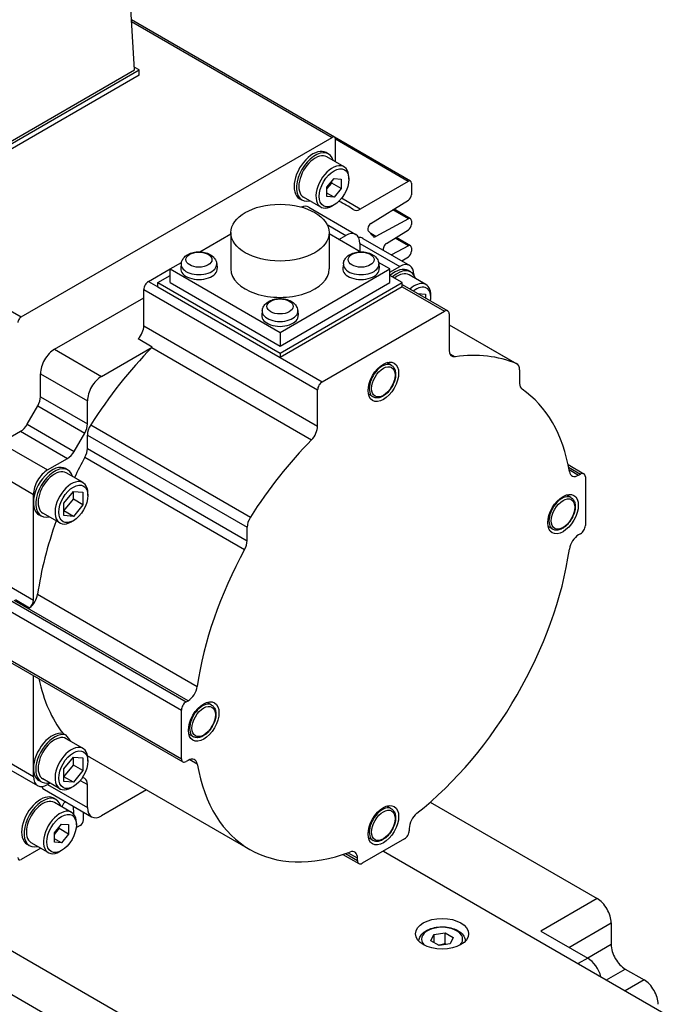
# Model space of a CAD drawing. Extents: x 22769 to 24454, y 16050 to 17238.
# Tile 11 of 20: x 23962 to 24011, y 17010 to 17085. Entities that reach past the tile are written whole.
import ezdxf

# ---------------------------------------------------------------- set-up
doc = ezdxf.new("R2010")
doc.units = 0
doc.header["$LTSCALE"] = 25.4
doc.layers.get('0').update_dxf_attribs({"linetype": 'CONTINUOUS'})

msp = doc.modelspace()

# ---------------------------------------------------------------- linework, layer by layer
for p, q in [((23970.39783, 17080.749862), (23969.5940241, 17094.0393029)), ((23908.3133623, 17093.0786762), (23961.8767009, 17062.1538682)), ((23985.4568757, 17075.6846864), (23970.1703786, 17084.5103496)), ((23970.177753, 17084.3884266), (23985.2829194, 17075.6674547)), ((23970.7513834, 17080.749862), (23970.3850369, 17080.9613723)), ((23953.7808206, 17070.951903), (23970.7513834, 17080.749862)), ((23953.7808206, 17071.1560272), (23970.39783, 17080.749862)), ((23970.7513834, 17080.3416137), (23953.7808206, 17070.5436548)), ((23970.7513834, 17080.3416137), (23970.7513834, 17080.749862)), ((23961.8767009, 17062.1538682), (23985.2829194, 17075.6674547)), ((23991.1854247, 17072.3773071), (23985.4568757, 17075.6846864)), ((23985.5289307, 17073.8305187), (23985.5289307, 17075.52542)), ((23991.0114684, 17072.3600754), (23985.5289307, 17075.52542)), ((23985.0096355, 17074.4190091), (23984.8328588, 17074.5210712)), ((23986.1751054, 17073.4574496), (23984.8846355, 17074.2025027)), ((23984.893519, 17071.9178289), (23985.4238491, 17072.5775685)), ((23984.893519, 17071.7915164), (23985.2470724, 17072.2313428)), ((23985.2470724, 17072.2313428), (23985.2470724, 17072.3576553)), ((23985.9541791, 17071.8230945), (23985.2470724, 17072.2313428)), ((23985.4238491, 17072.5775685), (23985.9541791, 17072.5302013)), ((23985.9541791, 17072.5302013), (23985.9541791, 17071.8230945)), ((23986.5375422, 17072.5134528), (23986.5375422, 17072.6563397)), ((23991.0114684, 17072.3600754), (23987.3933762, 17070.2711689)), ((23991.2574797, 17072.2180407), (23991.2574797, 17071.3560858)), ((23984.893519, 17071.2107221), (23984.893519, 17071.9178289)), ((23985.4238491, 17071.1633549), (23984.893519, 17071.4695411)), ((23985.9541791, 17071.8230945), (23985.4238491, 17071.1633549)), ((23983.0096355, 17070.9549075), (23982.8328588, 17071.0569695)), ((23984.4251054, 17070.4263607), (23983.1346355, 17071.1714138)), ((23985.4238491, 17071.1633549), (23984.893519, 17071.2107221)), ((23985.4238491, 17070.5844796), (23985.3001054, 17070.5130361)), ((23986.3283191, 17070.5793121), (23985.8045276, 17070.8817233)), ((23987.3933762, 17070.2711689), (23985.9853619, 17071.0840863)), ((23988.1931385, 17069.1890014), (23991.0200541, 17070.9351117)), ((23983.5221986, 17070.4138238), (23987.0577325, 17068.3725824)), ((23991.0200541, 17069.5339122), (23989.8475253, 17070.210872)), ((23991.1854247, 17069.54636), (23989.937837, 17070.2666551)), ((23984.906582, 17069.1072438), (23986.3077325, 17068.2982892)), ((23991.0200541, 17069.5339122), (23988.5594669, 17068.2125099)), ((23991.2574797, 17069.3870936), (23991.2574797, 17069.124112)), ((23975.3259757, 17067.0610725), (23977.6579851, 17068.4074588)), ((23977.6579851, 17068.5024133), (23977.6579851, 17065.7671498)), ((23985.0579851, 17068.5024133), (23985.0579851, 17065.7671498)), ((23987.3899945, 17067.0610725), (23985.0579851, 17068.4074588)), ((23988.5594669, 17068.2125099), (23988.1885281, 17068.4266715)), ((23989.3651068, 17067.6809212), (23991.0200541, 17068.7031379)), ((23985.7774025, 17067.9921029), (23986.3077325, 17068.2982892)), ((23987.3683927, 17067.6859167), (23990.3735965, 17065.9508615)), ((23987.3683927, 17067.6859167), (23987.3683927, 17067.0735443)), ((23987.5880626, 17068.0663962), (23991.1235965, 17066.0251547)), ((23991.0200541, 17067.5048452), (23990.0173184, 17068.0837749)), ((23991.1854247, 17067.517293), (23990.10763, 17068.139558)), ((23991.0200541, 17067.5048452), (23989.7458807, 17066.8205793)), ((23991.2574797, 17067.3580266), (23991.2574797, 17067.095045)), ((23973.0848357, 17065.7671498), (23973.9372296, 17066.2592796)), ((23973.9202786, 17066.1608249), (23973.8832872, 17065.8162608)), ((23976.5910285, 17066.1608249), (23976.6280199, 17065.8162608)), ((23986.1249416, 17066.1608249), (23986.0879503, 17065.8162608)), ((23989.6311344, 17065.7671498), (23988.7787405, 17066.2592796)), ((23988.7956916, 17066.1608249), (23988.8326829, 17065.8162608)), ((23990.527063, 17066.3695635), (23991.0200541, 17066.6740709)), ((23971.4584901, 17064.8281787), (23973.0848357, 17065.7671498)), ((23973.0848357, 17065.7671498), (23981.3579851, 17060.9906448)), ((23973.0848357, 17064.746529), (23973.0848357, 17065.7671498)), ((23981.3579851, 17060.9906448), (23989.6311344, 17065.7671498)), ((23989.6311344, 17065.5222008), (23990.3735965, 17065.9508615)), ((23989.6311344, 17064.746529), (23989.6311344, 17065.7671498)), ((23991.1968198, 17065.5396088), (23991.0200431, 17065.6416708)), ((23971.4584901, 17064.8281787), (23972.1655969, 17064.4199304)), ((23972.1655969, 17064.746529), (23973.0848357, 17065.2772518)), ((23972.1655969, 17064.4199304), (23972.1655969, 17064.746529)), ((23972.1655969, 17064.746529), (23981.3579851, 17059.4393013)), ((23973.0848357, 17064.746529), (23981.3579851, 17059.970024)), ((23981.3579851, 17059.4393013), (23990.5503732, 17064.746529)), ((23981.3579851, 17059.970024), (23989.6311344, 17064.746529)), ((23990.5503732, 17064.746529), (23989.6311344, 17065.2772518)), ((23990.5503732, 17064.4199304), (23990.5503732, 17064.746529)), ((23992.344612, 17064.5882555), (23991.0718198, 17065.3231024)), ((23991.4342567, 17065.3384891), (23991.4342567, 17065.3125619)), ((23971.1049367, 17064.2158063), (23984.1864122, 17056.6632129)), ((23971.1049367, 17061.4915055), (23971.1049367, 17064.2158063)), ((23972.1655969, 17064.4199304), (23981.3579851, 17059.1127026)), ((23990.5503732, 17064.4199304), (23981.3579851, 17059.1127026)), ((23990.5503732, 17064.5890324), (23993.9823537, 17062.6075775)), ((23990.5503732, 17064.4199304), (23993.7323537, 17062.5828131)), ((23991.6987107, 17063.9260394), (23992.3181402, 17063.8707142)), ((23964.3874223, 17059.7250751), (23971.1049367, 17063.6034338)), ((23992.3181402, 17063.8707142), (23992.3181402, 17063.5684117)), ((23992.7070489, 17063.6238462), (23992.7070489, 17063.7871456)), ((23980.0226101, 17062.6376422), (23979.9856187, 17062.293078)), ((23982.69336, 17062.6376422), (23982.7303514, 17062.293078)), ((23984.5399656, 17057.2755853), (23993.7323537, 17062.5828131)), ((23994.0859071, 17062.3786889), (23994.0859071, 17059.6543882)), ((23971.1049367, 17061.4915055), (23984.1864122, 17053.9389121)), ((23981.3579851, 17060.9906448), (23981.3579851, 17059.970024)), ((23994.0859071, 17061.5680554), (23999.1821012, 17058.6257664)), ((23994.0859071, 17061.5650789), (23999.1449347, 17058.644248)), ((23971.7462851, 17059.8912336), (23970.6856249, 17060.503606)), ((23964.3874223, 17059.7250751), (23967.9229562, 17057.6838336)), ((23967.9229562, 17057.6838336), (23971.7462851, 17059.8912336)), ((23971.7085168, 17059.8514868), (23983.7293321, 17052.9112658)), ((23981.3579851, 17059.4393013), (23981.3579851, 17059.1127026)), ((23981.3579851, 17059.1127026), (23984.5399656, 17057.2755853)), ((23994.1315862, 17059.392055), (23994.5429872, 17059.1545325)), ((23989.7352713, 17058.5174013), (23989.390647, 17058.7163702)), ((23999.389208, 17058.1679893), (23999.389208, 17057.1557599)), ((23963.3267621, 17056.1522604), (23963.3267621, 17057.8879578)), ((23963.3267621, 17057.8879578), (23966.8622961, 17055.8467163)), ((23984.1864122, 17053.9389121), (23984.1864122, 17056.6632129)), ((23963.3267621, 17056.1522604), (23966.8622961, 17054.1110189)), ((23966.8622961, 17054.1110189), (23966.8622961, 17055.8467163)), ((23988.3602713, 17056.1358314), (23988.015647, 17056.3348004)), ((23962.3247163, 17054.0784622), (23963.1196554, 17055.455337)), ((23963.1196554, 17055.455337), (23966.6551893, 17053.4140955)), ((23960.3215583, 17052.6827921), (23961.8247163, 17053.5506407)), ((23961.8247163, 17053.5506407), (23965.3602502, 17051.5093993)), ((23962.3247163, 17054.0784622), (23965.8602502, 17052.0372207)), ((23967.1065693, 17054.0273309), (23979.1273846, 17047.08711)), ((23965.8602502, 17052.0372207), (23966.6551893, 17053.4140955)), ((23966.8622961, 17053.2690098), (23978.8831113, 17046.3287888)), ((23966.8622961, 17052.2567804), (23966.8622961, 17053.2690098)), ((23960.3215583, 17052.6827921), (23963.8570922, 17050.6415506)), ((23966.8622961, 17052.2567804), (23978.8831113, 17045.3165595)), ((23963.8570922, 17050.6415506), (23965.3602502, 17051.5093993)), ((23966.6740134, 17051.5933123), (23978.6948287, 17044.6530913)), ((24029.2644695, 16975.1156169), (23898.449715, 17050.6415506)), ((23965.3874223, 17050.6385462), (23965.2106456, 17050.7406082)), ((24003.0386821, 17051.0510554), (24004.2354021, 17050.3601288)), ((24003.0779687, 17050.8592713), (24003.9854021, 17050.3353644)), ((24003.114636, 17050.6662252), (24003.8365529, 17050.2494263)), ((23960.2675777, 17050.264468), (23962.7964321, 17048.8044333)), ((23966.5352145, 17049.6871929), (23965.2624223, 17050.4220398)), ((24003.8365529, 17050.2494263), (24003.9854021, 17050.3353644)), ((24004.3389555, 17050.1312402), (24004.3389555, 17046.4570056)), ((23962.7964321, 17048.1920609), (23962.7964321, 17048.8044333)), ((23965.0945291, 17048.153155), (23965.8016359, 17049.0328078)), ((23965.0945291, 17047.555438), (23965.8016359, 17048.4350908)), ((23965.8016359, 17048.4350908), (23965.8016359, 17049.0328078)), ((23965.8016359, 17049.0328078), (23966.5087427, 17048.9696516)), ((23966.5087427, 17048.0268426), (23965.8016359, 17048.4350908)), ((23966.5087427, 17048.9696516), (23966.5087427, 17048.0268426)), ((23966.8976514, 17048.7227836), (23966.8976514, 17048.8860829)), ((24003.2586885, 17048.5663492), (24002.9140642, 17048.7653182)), ((23962.7964321, 17040.8435916), (23962.7964321, 17048.1920609)), ((23965.0945291, 17047.210346), (23965.0945291, 17048.153155)), ((23966.5087427, 17048.0268426), (23965.8016359, 17047.1471897)), ((23898.449715, 17047.3755643), (24029.2644695, 16971.8496305)), ((23963.3874223, 17047.1744446), (23963.2106456, 17047.2765066)), ((23964.7852145, 17046.656104), (23963.5124223, 17047.3909509)), ((23965.8016359, 17047.1471897), (23965.0945291, 17047.555438)), ((23965.8016359, 17047.1471897), (23965.0945291, 17047.210346)), ((23965.8016359, 17046.8244291), (23965.6602145, 17046.7427794)), ((23978.8831113, 17045.3165595), (23978.8831113, 17046.3287888)), ((24001.8836885, 17046.1847793), (24001.5390642, 17046.3837483)), ((24003.9854021, 17045.8446332), (24003.8365529, 17045.7586951)), ((23959.2608982, 17042.8848331), (23962.7964321, 17040.8435916)), ((23958.7305681, 17042.1703986), (23974.2869173, 17033.1889362)), ((23958.3770147, 17041.5580261), (23973.9333639, 17032.5765637)), ((23963.1108277, 17041.2884161), (23975.131643, 17034.3481952)), ((23974.4357664, 17033.2748743), (23961.3542909, 17040.8274676)), ((23961.4491216, 17040.8895941), (23962.5097818, 17040.2772217)), ((23958.3770147, 17037.8837915), (23973.9333639, 17028.9023291)), ((23958.4805681, 17037.654903), (23974.0369173, 17028.6734406)), ((23962.7964321, 17028.1878946), (23962.7964321, 17035.1631377)), ((23974.2869173, 17033.1889362), (23974.4357664, 17033.2748743)), ((23976.2118541, 17032.9508521), (23975.8672298, 17033.1498211)), ((23973.9333639, 17028.9023291), (23973.9333639, 17032.5765637)), ((23965.0254657, 17030.8095279), (23965.2022424, 17030.7074658)), ((23974.8368541, 17030.5692822), (23974.4922298, 17030.7682512)), ((23966.5352145, 17029.6830267), (23965.2624223, 17030.4178736)), ((23959.2608982, 17029.6167636), (23962.7964321, 17027.5755222)), ((23959.5715583, 17028.930098), (23963.1070922, 17026.8888565)), ((23965.0945291, 17028.1489888), (23965.8016359, 17029.0286416)), ((23965.0945291, 17027.5512718), (23965.8016359, 17028.4309246)), ((23965.8016359, 17028.4309246), (23965.8016359, 17029.0286416)), ((23965.8016359, 17029.0286416), (23966.5087427, 17028.9654854)), ((23966.5087427, 17028.0226763), (23965.8016359, 17028.4309246)), ((23966.5087427, 17028.9654854), (23966.5087427, 17028.0226763)), ((23966.8976514, 17028.7186174), (23966.8976514, 17028.8819167)), ((23967.0528444, 17029.0282444), (23979.0736597, 17022.0880234)), ((23974.4357664, 17028.7841431), (23974.2869173, 17028.698205)), ((23974.5612883, 17028.8436457), (23975.131643, 17028.5143513)), ((23962.7964321, 17027.5755222), (23962.7964321, 17028.1878946)), ((23965.0945291, 17027.2061797), (23965.0945291, 17028.1489888)), ((23966.5087427, 17028.0226763), (23965.8016359, 17027.1430235)), ((23963.3874223, 17027.1702783), (23963.2106456, 17027.2723404)), ((23964.7852145, 17026.6519378), (23963.5124223, 17027.3867847)), ((23964.0516359, 17027.0754696), (23963.8570922, 17026.9631498)), ((23963.8570922, 17026.9631498), (23966.8622961, 17025.2280945)), ((23965.8016359, 17027.1430235), (23965.0945291, 17027.5512718)), ((23965.8016359, 17027.1430235), (23965.0945291, 17027.2061797)), ((23966.323856, 17027.2746604), (23966.8622961, 17026.9637919)), ((23966.6551893, 17027.421569), (23966.498825, 17027.5118459)), ((23966.8622961, 17025.2280945), (23966.8622961, 17026.9637919)), ((23963.6374223, 17026.5826703), (23967.1729562, 17024.5414288)), ((23965.8016359, 17026.8202628), (23965.6602145, 17026.7386132)), ((23971.3092567, 17026.5708036), (23967.9229562, 17024.6157221)), ((23964.5035388, 17025.8374625), (23964.3267621, 17025.9395246)), ((23965.6690087, 17024.875903), (23964.3785388, 17025.6209562)), ((23992.6683107, 17025.6382959), (24005.2228389, 17018.3899357)), ((23964.9544556, 17025.2884505), (23964.965195, 17025.3287219)), ((23965.7952401, 17025.3368536), (23965.8130158, 17024.7593405)), ((23966.5592068, 17024.3066406), (23966.5764225, 17024.8858378)), ((23989.7352713, 17025.1431035), (23989.390647, 17025.3420725)), ((23964.3874223, 17023.3362823), (23964.9177524, 17023.9960219)), ((23964.9177524, 17023.9960219), (23965.4480825, 17023.9486547)), ((23965.4480825, 17023.9486547), (23965.4480825, 17023.241548)), ((23966.0314456, 17023.9319062), (23966.0314456, 17024.0747931)), ((23964.3874223, 17023.2099698), (23964.7409757, 17023.6497963)), ((23964.3874223, 17022.6291755), (23964.3874223, 17023.3362823)), ((23964.7409757, 17023.6497963), (23964.7409757, 17023.7761087)), ((23965.4480825, 17023.241548), (23964.7409757, 17023.6497963)), ((23965.4480825, 17023.241548), (23964.9177524, 17022.5818084)), ((23966.3133454, 17023.890537), (23966.0855967, 17023.7590462)), ((23991.0807033, 17023.6649155), (23991.0807033, 17023.4930393)), ((23962.5035388, 17022.3733609), (23962.3267621, 17022.475423)), ((23963.9190087, 17021.8448141), (23962.6285388, 17022.5898673)), ((23964.9177524, 17022.5818084), (23964.3874223, 17022.8879946)), ((23964.9177524, 17022.5818084), (23964.3874223, 17022.6291755)), ((23990.7271499, 17022.8806668), (23987.5451694, 17021.0435495)), ((23988.3602713, 17022.7615337), (23988.015647, 17022.9605026)), ((23963.3445291, 17022.1764901), (23961.8767009, 17021.3290391)), ((23964.9177524, 17022.002933), (23964.7940087, 17021.9314896)), ((23986.0984494, 17021.7097118), (23987.2951694, 17021.0187851)), ((23986.2841827, 17021.7715806), (23987.191616, 17021.2476737)), ((23987.191616, 17021.4195499), (23986.4696991, 17021.8363488)), ((23989.1361597, 17021.9621082), (24045.5632808, 16989.3838946)), ((23987.191616, 17021.2476737), (23987.191616, 17021.4195499)), ((24005.2228389, 17018.3899357), (24000.9801982, 17015.9404459)), ((24003.1015186, 17014.715701), (24006.2834991, 17016.5528183)), ((24006.2834991, 17016.5528183), (24006.2834991, 17014.9198252)), ((23992.9432046, 17015.6816269), (23993.7797209, 17015.8110364)), ((23993.7797209, 17014.9945398), (23993.7797209, 17015.8110364)), ((23993.7797209, 17015.8110364), (23994.3920933, 17015.457483)), ((24000.9801982, 17015.9404459), (24004.5157322, 17013.8992045)), ((23992.7190607, 17015.198664), (23992.9432046, 17015.6816269)), ((23993.3314332, 17014.8451106), (23992.7190607, 17015.198664)), ((23992.9432046, 17015.6816269), (23992.9432046, 17015.0692544)), ((23994.3920933, 17015.457483), (23994.1679495, 17014.9745201)), ((23994.1679495, 17014.9745201), (23993.3314332, 17014.8451106)), ((24006.2834991, 17014.9198252), (24004.5157322, 17013.8992045)), ((24004.5157322, 17013.8992045), (24003.8086254, 17013.4909562)), ((24005.9299457, 17012.2662113), (24007.3441593, 17013.0827079)), ((24007.3441593, 17013.0827079), (24008.7583728, 17012.2662113)), ((24008.7583728, 17012.2662113), (24007.3441593, 17011.4497147))]:
    msp.add_line(p, q)
for centre, major_axis, start_param, end_param in [((23985.2829194, 17075.3833853), (0.1739563, 0.3013011), 5.4977871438, 7.0685834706), ((23983.8328588, 17072.7890204), (-1, -1.7320508), 3.1415926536, 6.2831853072), ((23984.0096355, 17072.6869583), (-1, -1.7320508), 2.6362321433, 6.7885458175), ((23984.0096355, 17072.6869583), (-0.875, -1.5155445), 3.1415926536, 6.2831853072), ((23985.3001054, 17071.9419052), (-0.875, -1.5155445), 2.3561944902, 7.0685834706), ((23991.0114684, 17072.076006), (0.1739563, 0.3013011), 5.4977871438, 7.0685834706), ((23991.0114684, 17071.2140511), (0.1739563, 0.3013011), 3.9618973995, 5.4977871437), ((23973.5798102, 17048.4982469), (12.7485089, 22.0810652), 6.2393241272, 6.3246937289), ((23982.7721986, 17069.1147857), (0.75, 1.2990381), 0, 0.6083099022), ((23987.3933762, 17071.0827957), (-0.4970179, -0.8608602), 6.2393244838, 7.0685834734), ((23988.2017242, 17068.910062), (-0.1739563, -0.3013011), 3.9618973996, 6.1144940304), ((23991.0114684, 17069.2450589), (0.1739563, 0.3013011), 5.4977871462, 7.0336768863), ((23991.0114684, 17068.9820773), (0.1739563, 0.3013011), 3.9618973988, 5.4977871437), ((23986.3077325, 17067.0735443), (0.75, 1.2990381), 5.4977871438, 7.0685834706), ((23973.5798102, 17048.4982469), (12.5, 21.6506351), 6.0782193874, 6.1144940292), ((23986.8380626, 17066.7673581), (0.75, 1.2990381), 0, 0.3613671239), ((23988.5680526, 17068.5013632), (-0.1739563, -0.3013011), 6.0782193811, 7.0336768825), ((23989.3736925, 17067.4019818), (0.1739563, 0.3013011), 0.8203047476, 2.7197645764), ((23991.0114684, 17067.2159919), (0.1739563, 0.3013011), 5.4977871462, 7.0336768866), ((23991.0114684, 17066.9530103), (0.1739563, 0.3013011), 3.9618973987, 5.4977871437), ((23975.2556535, 17066.1130377), (1.3379377, 0), 3.079689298, 6.3450886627), ((23987.4603166, 17066.1130377), (1.3379377, 0), 3.079689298, 6.3450886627), ((23990.3735965, 17064.7261166), (0.75, 1.2990381), 5.4977871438, 7.0685834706), ((23975.2556535, 17065.7671498), (1.375, 0), 3.079689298, 6.3450886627), ((23981.3579851, 17065.7671498), (3.7, 0), 3.1415926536, 6.2831853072), ((23987.4603166, 17065.7671498), (1.375, 0), 3.079689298, 6.3450886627), ((23990.0200431, 17063.90962), (1, 1.7320508), 0, 1.0529905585), ((23990.1968198, 17063.807558), (1, 1.7320508), 5.7778247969, 7.3361758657), ((23990.1968198, 17063.807558), (0.875, 1.5155445), 0, 0.9695321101), ((23971.4584901, 17064.4199304), (0.25, 0.4330127), 0.7853981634, 2.3561944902), ((23991.469612, 17063.072711), (0.875, 1.5155445), 5.4977871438, 7.3444770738), ((23991.6110334, 17062.9910614), (0.775, 1.3423394), 5.2955671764, 7.2708034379), ((23981.3579851, 17062.5898549), (1.3379377, 0), 3.079689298, 6.3450886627), ((23993.7323537, 17062.1745648), (0.25, 0.4330127), 5.4977871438, 7.0685834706), ((23961.8767009, 17061.8697988), (-0.1739563, -0.3013011), 3.9269908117, 5.4977871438), ((23981.3579851, 17062.243967), (1.375, 0), 3.079689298, 6.3450886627), ((23970.39783, 17061.0832572), (0.5, 0.8660254), 4.3461619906, 5.4977871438), ((23964.3874223, 17058.5003302), (0.75, 1.2990381), 0.7853981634, 2.3561944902), ((23977.1153444, 17046.4570056), (10.8125, 18.7277994), 1.146805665, 1.4989793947), ((23971.4584901, 17060.4708847), (0.5, 0.8660254), 4.2883983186, 4.3461619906), ((23994.7930139, 17060.0626365), (-0.5, -0.8660254), 5.4977871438, 6.7071759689), ((23989.0477713, 17057.3266164), (-0.6875, -1.1907849), 3.1415926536, 6.2831853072), ((23989.1361597, 17039.5167847), (10.8125, 18.7277994), 0.0718169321, 0.4239906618), ((23998.6821012, 17057.759741), (0.5, 0.8660254), 5.4977871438, 6.3550022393), ((23967.9229562, 17056.4590887), (0.75, 1.2990381), 0.7853981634, 2.3561944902), ((23984.5399656, 17056.867337), (0.25, 0.4330127), 0.7853981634, 2.3561944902), ((24000.0963148, 17057.5640082), (-0.5, -0.8660254), 5.4977871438, 6.2447910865), ((23989.1361597, 17039.5167847), (10.0625, 17.4287613), 5.6762477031, 6.2447910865), ((23962.6196554, 17055.7440121), (0.5, 0.8660254), 4.7123889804, 5.4977871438), ((23961.8247163, 17054.3671373), (0.5, 0.8660254), 3.926990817, 4.7123889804), ((23966.1551893, 17053.7027707), (0.5, 0.8660254), 4.7123889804, 5.4977871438), ((23967.5694028, 17053.6772581), (0.5, 0.8660254), 1.4989793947, 2.3561944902), ((23983.4793054, 17053.5306638), (0.5, 0.8660254), 4.2883983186, 5.4977871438), ((23989.1361597, 17039.5167847), (10.8125, 18.7277994), 1.146805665, 1.4989793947), ((23966.1551893, 17051.8485321), (0.5, 0.8660254), 4.750783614, 5.4977871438), ((23965.3602502, 17052.3258959), (0.5, 0.8660254), 3.926990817, 4.7123889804), ((23977.1153444, 17046.4570056), (10.0625, 17.4287613), 1.609190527, 1.6949731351), ((23964.2106456, 17049.0085574), (1, 1.7320508), 0, 2.3561944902), ((23963.8570922, 17049.4168057), (0.75, 1.2990381), 0.7853981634, 2.3561944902), ((23964.3874223, 17048.9064954), (-1, -1.7320508), 2.6362321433, 6.7885458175), ((23964.3874223, 17048.9064954), (-0.875, -1.5155445), 3.1415926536, 6.2831853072), ((23965.6602145, 17048.1716484), (-0.875, -1.5155445), 2.3561944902, 7.0685834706), ((24003.8365529, 17051.0659229), (-0.5, -0.8660254), 5.6762477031, 7.0685834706), ((24003.9854021, 17049.9271161), (0.25, 0.4330127), 5.4977871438, 7.0685834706), ((24002.5711885, 17047.3755643), (-0.6875, -1.1907849), 3.1415926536, 6.2831853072), ((23964.2106456, 17049.0085574), (-1, -1.7320508), 5.4977871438, 6.2831853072), ((23979.5902181, 17046.7370371), (0.5, 0.8660254), 1.4989793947, 2.3561944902), ((23977.1153444, 17046.4570056), (10.0625, 17.4287613), 1.8731531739, 2.1777339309), ((24003.9854021, 17046.2528815), (-0.25, -0.4330127), 0.7853981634, 2.3561944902), ((24003.8365529, 17044.9421985), (-0.5, -0.8660254), 3.926990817, 5.3193265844), ((23989.1361597, 17039.5167847), (10.0625, 17.4287613), 1.609190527, 2.1777339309), ((23978.1760046, 17044.9083112), (0.5, 0.8660254), 4.750783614, 5.4977871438), ((23989.1361597, 17039.5167847), (-10.0625, -17.4287613), 0.9638587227, 2.1777339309), ((23962.4149511, 17041.0315918), (0.5, 0.8660254), 4.0615069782, 5.3193265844), ((23962.4428787, 17040.6394675), (0.25, 0.4330127), 4.1173693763, 5.4977871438), ((23977.1153444, 17046.4570056), (-10.0625, -17.4287613), 5.7129068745, 6.0534069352), ((23974.4357664, 17034.0913708), (0.5, 0.8660254), 3.926990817, 5.3193265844), ((23974.2869173, 17032.7806879), (0.25, 0.4330127), 0.7853981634, 2.3561944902), ((23975.5243541, 17031.7600672), (-0.6875, -1.1907849), 3.1415926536, 6.2831853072), ((23964.2106456, 17029.0043912), (1, 1.7320508), 0.171369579, 2.3561944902), ((23964.3874223, 17028.9023291), (-1, -1.7320508), 3.3129622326, 6.7885458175), ((23964.3874223, 17028.9023291), (-0.875, -1.5155445), 3.1415926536, 6.2831853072), ((23977.2921211, 17046.3549435), (-10.0625, -17.4287613), 6.0534069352, 6.1079386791), ((23965.6602145, 17028.1674822), (-0.875, -1.5155445), 2.3561944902, 7.0685834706), ((23977.1153444, 17046.4570056), (-10.0625, -17.4287613), 6.2654842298, 6.2831853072), ((23974.2869173, 17029.1064533), (-0.25, -0.4330127), 5.4977871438, 7.0685834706), ((23974.4357664, 17027.9676465), (0.5, 0.8660254), 5.6762477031, 7.0685834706), ((23989.1361597, 17039.5167847), (-10.0625, -17.4287613), 5.6762477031, 6.8901229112), ((23964.2106456, 17029.0043912), (-1, -1.7320508), 5.4977871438, 6.2831853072), ((23963.8570922, 17028.1878946), (-0.75, -1.2990381), 5.4977871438, 7.0685834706), ((23966.1551893, 17026.5555436), (0.5, 0.8660254), 5.4977871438, 6.2831853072), ((23963.3267621, 17024.2074738), (-1, -1.7320508), 3.1415926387, 6.2831853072), ((23964.3874223, 17027.8817084), (-0.75, -1.2990381), 5.9218181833, 6.2831853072), ((23963.5035388, 17024.1054117), (-1, -1.7320508), 2.6362321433, 6.7885458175), ((23963.5035388, 17024.1054117), (-0.875, -1.5155445), 3.1415926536, 6.2831853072), ((23965.19637, 17025.3650334), (0.1739563, 0.3013011), 0.6591443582, 2.0071286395), ((23964.7940087, 17023.3603586), (-0.875, -1.5155445), 2.3561944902, 7.0685834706), ((23967.9229562, 17025.840467), (-0.75, -1.2990381), 5.4977871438, 7.0685834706), ((23989.0477713, 17023.9523186), (-0.6875, -1.1907849), 3.1415926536, 6.2831853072), ((23991.7878101, 17024.0731637), (-0.5, -0.8660254), 4.1054513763, 5.4977871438), ((23966.3133454, 17024.1746064), (0.1739563, 0.3013011), 3.9269908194, 5.4628805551), ((23966.0855967, 17024.0431156), (0.1739563, 0.3013011), 3.6519076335, 3.9269908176), ((23990.7271499, 17023.2889151), (-0.25, -0.4330127), 0.7853981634, 2.3561944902), ((23986.4845092, 17021.0113016), (0.5, 0.8660254), 5.4977871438, 6.8901229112), ((23961.8767009, 17021.6131085), (-0.1739563, -0.3013011), 5.4977871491, 7.0685834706), ((23987.5451694, 17021.4517978), (-0.25, -0.4330127), 5.4977871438, 7.0685834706), ((24005.2228389, 17017.1651908), (-0.75, 1.2990381), 3.926990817, 5.4977871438), ((23993.555577, 17015.3280735), (-1.55, 0), 2.617211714, 6.8075662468), ((24007.3441593, 17014.3074527), (-0.75, 1.2990381), 0.7853981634, 2.3561944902), ((24004.5157322, 17012.6744596), (-0.75, 1.2990381), 4.2668277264, 5.4977871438), ((24008.7583728, 17011.0414664), (-0.75, 1.2990381), 3.926990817, 5.4977871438)]:
    msp.add_ellipse(centre, major_axis=major_axis, ratio=0.5773502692, start_param=start_param, end_param=end_param)
for centre, major_axis in [((23985.4238491, 17071.8704617), (0.7875, 1.36399)), ((23981.3579851, 17068.5024133), (3.7, 0)), ((23975.2556535, 17066.4693812), (0.9798137, 0)), ((23987.4603166, 17066.4693812), (0.9798136, 0)), ((23981.3579851, 17062.9461984), (0.9798136, 0)), ((23989.1361597, 17057.2755853), (0.8125, 1.4072913)), ((23989.1361597, 17057.2755853), (0.625, 1.0825318)), ((23965.8016359, 17048.0899988), (0.775, 1.3423394)), ((24002.6595769, 17047.3245332), (0.8125, 1.4072913)), ((24002.6595769, 17047.3245332), (0.625, 1.0825318)), ((23975.6127425, 17031.7090361), (0.8125, 1.4072913)), ((23975.6127425, 17031.7090361), (0.625, 1.0825318)), ((23965.8016359, 17028.0858325), (0.775, 1.3423394)), ((23989.1361597, 17023.9012876), (0.8125, 1.4072913)), ((23964.9177524, 17023.2889151), (0.7875, 1.36399)), ((23989.1361597, 17023.9012876), (0.625, 1.0825318)), ((23993.555577, 17015.7363218), (-2, 0))]:
    msp.add_ellipse(centre, major_axis=major_axis, ratio=0.5773502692)
for points, knots in [([(23973.9202786, 17066.1608249), (23973.9302811, 17066.2539958), (23973.9572849, 17066.3437056), (23974.0395833, 17066.5149035), (23974.097599, 17066.593731), (23974.2451145, 17066.7465357), (23974.3388942, 17066.8138564), (23974.5604832, 17066.9350505), (23974.6917688, 17066.9823313), (23974.9679864, 17067.046714), (23975.1133172, 17067.0625597), (23975.4022723, 17067.0621154), (23975.5458043, 17067.0462031), (23975.8245782, 17066.9810874), (23975.9598091, 17066.9317883), (23976.2065458, 17066.7934282), (23976.3199696, 17066.7055568), (23976.482324, 17066.4995092), (23976.5396863, 17066.3931598), (23976.5799662, 17066.2370114), (23976.586912, 17066.1991693), (23976.5910285, 17066.1608249)], [5.5596904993, 5.5596904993, 5.5596904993, 5.5596904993, 5.7685173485, 5.7685173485, 6.0062678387, 6.0062678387, 6.3102343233, 6.3102343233, 6.6848757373, 6.6848757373, 7.0712463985, 7.0712463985, 7.453023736, 7.453023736, 7.8394058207, 7.8394058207, 8.2124410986, 8.2124410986, 8.4915340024, 8.4915340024, 8.5774764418, 8.5774764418, 8.5774764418, 8.5774764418]), ([(23986.1249416, 17066.1608249), (23986.1349442, 17066.2539958), (23986.161948, 17066.3437056), (23986.2442464, 17066.5149035), (23986.3022621, 17066.593731), (23986.4497776, 17066.7465357), (23986.5435573, 17066.8138564), (23986.7651463, 17066.9350505), (23986.8964318, 17066.9823313), (23987.1726495, 17067.046714), (23987.3179802, 17067.0625597), (23987.6069354, 17067.0621154), (23987.7504674, 17067.0462031), (23988.0292413, 17066.9810874), (23988.1644721, 17066.9317883), (23988.4112088, 17066.7934282), (23988.5246326, 17066.7055568), (23988.686987, 17066.4995092), (23988.7443494, 17066.3931598), (23988.7846292, 17066.2370114), (23988.791575, 17066.1991693), (23988.7956916, 17066.1608249)], [5.5596904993, 5.5596904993, 5.5596904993, 5.5596904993, 5.7685173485, 5.7685173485, 6.0062678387, 6.0062678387, 6.3102343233, 6.3102343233, 6.6848757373, 6.6848757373, 7.0712463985, 7.0712463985, 7.453023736, 7.453023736, 7.8394058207, 7.8394058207, 8.2124410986, 8.2124410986, 8.4915340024, 8.4915340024, 8.5774764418, 8.5774764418, 8.5774764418, 8.5774764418]), ([(23980.0226101, 17062.6376422), (23980.0326126, 17062.730813), (23980.0596164, 17062.8205229), (23980.1419149, 17062.9917208), (23980.1999306, 17063.0705483), (23980.3474461, 17063.223353), (23980.4412258, 17063.2906736), (23980.6628147, 17063.4118678), (23980.7941003, 17063.4591485), (23981.0703179, 17063.5235313), (23981.2156487, 17063.5393769), (23981.5046038, 17063.5389327), (23981.6481358, 17063.5230203), (23981.9269098, 17063.4579046), (23982.0621406, 17063.4086055), (23982.3088773, 17063.2702454), (23982.4223011, 17063.1823741), (23982.5846555, 17062.9763265), (23982.6420179, 17062.869977), (23982.6822977, 17062.7138287), (23982.6892435, 17062.6759865), (23982.69336, 17062.6376422)], [5.5596904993, 5.5596904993, 5.5596904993, 5.5596904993, 5.7685173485, 5.7685173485, 6.0062678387, 6.0062678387, 6.3102343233, 6.3102343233, 6.6848757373, 6.6848757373, 7.0712463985, 7.0712463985, 7.453023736, 7.453023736, 7.8394058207, 7.8394058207, 8.2124410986, 8.2124410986, 8.4915340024, 8.4915340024, 8.5774764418, 8.5774764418, 8.5774764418, 8.5774764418]), ([(23989.7352713, 17058.5174013), (23989.8092082, 17058.4747138), (23989.8725256, 17058.4143192), (23989.974747, 17058.2635019), (23990.0116069, 17058.1713604), (23990.0571205, 17057.9591107), (23990.0623765, 17057.8367694), (23990.0386881, 17057.5783553), (23990.0088932, 17057.4419917), (23989.9182429, 17057.1711974), (23989.8575886, 17057.0368153), (23989.7117955, 17056.7824814), (23989.6267784, 17056.662528), (23989.4398009, 17056.4479336), (23989.3378362, 17056.3533994), (23989.1250086, 17056.1994795), (23989.0140975, 17056.14026), (23988.7941629, 17056.0673647), (23988.6847335, 17056.0527948), (23988.5022768, 17056.0732953), (23988.427157, 17056.097215), (23988.3602713, 17056.1358314)], [0.7853981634, 0.7853981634, 0.7853981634, 0.7853981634, 1.0583959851, 1.0583959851, 1.3539316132, 1.3539316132, 1.6820988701, 1.6820988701, 2.0176258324, 2.0176258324, 2.3508391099, 2.3508391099, 2.68280535, 2.68280535, 3.0159364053, 3.0159364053, 3.3514217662, 3.3514217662, 3.68002839, 3.68002839, 3.926990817, 3.926990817, 3.926990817, 3.926990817]), ([(24003.2586885, 17048.5663492), (24003.3326254, 17048.5236617), (24003.3959428, 17048.4632671), (24003.4981642, 17048.3124499), (24003.5350241, 17048.2203083), (24003.5805376, 17048.0080586), (24003.5857937, 17047.8857173), (24003.5621053, 17047.6273032), (24003.5323104, 17047.4909396), (24003.4416601, 17047.2201453), (24003.3810057, 17047.0857632), (24003.2352127, 17046.8314294), (24003.1501955, 17046.7114759), (24002.9632181, 17046.4968815), (24002.8612534, 17046.4023474), (24002.6484258, 17046.2484274), (24002.5375146, 17046.1892079), (24002.31758, 17046.1163126), (24002.2081507, 17046.1017427), (24002.025694, 17046.1222432), (24001.9505742, 17046.1461629), (24001.8836885, 17046.1847793)], [0.7853981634, 0.7853981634, 0.7853981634, 0.7853981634, 1.0583959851, 1.0583959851, 1.3539316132, 1.3539316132, 1.6820988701, 1.6820988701, 2.0176258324, 2.0176258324, 2.3508391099, 2.3508391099, 2.68280535, 2.68280535, 3.0159364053, 3.0159364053, 3.3514217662, 3.3514217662, 3.68002839, 3.68002839, 3.926990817, 3.926990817, 3.926990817, 3.926990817]), ([(23976.2118541, 17032.9508521), (23976.285791, 17032.9081646), (23976.3491084, 17032.84777), (23976.4513298, 17032.6969528), (23976.4881897, 17032.6048112), (23976.5337033, 17032.3925615), (23976.5389593, 17032.2702202), (23976.5152709, 17032.0118061), (23976.485476, 17031.8754425), (23976.3948257, 17031.6046482), (23976.3341714, 17031.4702661), (23976.1883783, 17031.2159322), (23976.1033612, 17031.0959788), (23975.9163837, 17030.8813844), (23975.814419, 17030.7868502), (23975.6015914, 17030.6329303), (23975.4906803, 17030.5737108), (23975.2707457, 17030.5008155), (23975.1613164, 17030.4862456), (23974.9788596, 17030.5067461), (23974.9037398, 17030.5306658), (23974.8368541, 17030.5692822)], [0.7853981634, 0.7853981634, 0.7853981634, 0.7853981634, 1.0583959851, 1.0583959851, 1.3539316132, 1.3539316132, 1.6820988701, 1.6820988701, 2.0176258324, 2.0176258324, 2.3508391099, 2.3508391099, 2.68280535, 2.68280535, 3.0159364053, 3.0159364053, 3.3514217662, 3.3514217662, 3.68002839, 3.68002839, 3.926990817, 3.926990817, 3.926990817, 3.926990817]), ([(23989.7352713, 17025.1431035), (23989.8092082, 17025.100416), (23989.8725256, 17025.0400215), (23989.974747, 17024.8892042), (23990.0116069, 17024.7970626), (23990.0571205, 17024.584813), (23990.0623765, 17024.4624716), (23990.0386881, 17024.2040575), (23990.0088932, 17024.0676939), (23989.9182429, 17023.7968996), (23989.8575886, 17023.6625176), (23989.7117955, 17023.4081837), (23989.6267784, 17023.2882303), (23989.4398009, 17023.0736358), (23989.3378362, 17022.9791017), (23989.1250086, 17022.8251817), (23989.0140975, 17022.7659623), (23988.7941629, 17022.693067), (23988.6847335, 17022.678497), (23988.5022768, 17022.6989976), (23988.427157, 17022.7229172), (23988.3602713, 17022.7615337)], [0.7853981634, 0.7853981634, 0.7853981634, 0.7853981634, 1.0583959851, 1.0583959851, 1.3539316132, 1.3539316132, 1.6820988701, 1.6820988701, 2.0176258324, 2.0176258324, 2.3508391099, 2.3508391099, 2.68280535, 2.68280535, 3.0159364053, 3.0159364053, 3.3514217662, 3.3514217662, 3.68002839, 3.68002839, 3.926990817, 3.926990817, 3.926990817, 3.926990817]), ([(23991.8056846, 17015.1771925), (23991.8075045, 17015.2822094), (23991.8329269, 17015.3864488), (23991.929265, 17015.5923428), (23992.0051505, 17015.6919315), (23992.2054278, 17015.8797799), (23992.3352935, 17015.9650131), (23992.6328667, 17016.1071182), (23992.8019189, 17016.1628128), (23993.1577905, 17016.2381513), (23993.3444172, 17016.2580036), (23993.7176149, 17016.2611214), (23993.9041045, 17016.2445662), (23994.2608112, 17016.1761252), (23994.4309062, 17016.1241514), (23994.7391183, 17015.986739), (23994.8770895, 17015.9011025), (23995.1010618, 17015.7009805), (23995.1887586, 17015.5867756), (23995.2821364, 17015.3700768), (23995.303793, 17015.2739315), (23995.3054694, 17015.1771925)], [0.7954028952, 0.7954028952, 0.7954028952, 0.7954028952, 1.0492433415, 1.0492433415, 1.3371734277, 1.3371734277, 1.6651252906, 1.6651252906, 2.0047401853, 2.0047401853, 2.3417254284, 2.3417254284, 2.6770391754, 2.6770391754, 3.0137607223, 3.0137607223, 3.3533212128, 3.3533212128, 3.683154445, 3.683154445, 3.9169860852, 3.9169860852, 3.9169860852, 3.9169860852])]:
    msp.add_open_spline(points, degree=3, knots=knots)
for points, weights in [([(23993.7797209, 17014.9945398), (23993.5203155, 17014.8911103), (23993.2947122, 17014.8663114)], [1, 1.09062147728, 1.07507328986]), ([(23993.8573418, 17014.9264689), (23993.8196692, 17014.9581595), (23993.7797209, 17014.9945398)], [1.03148954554, 1.01779072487, 1])]:
    msp.add_rational_spline(points, weights, degree=2)

doc.saveas('drawing.dxf')
